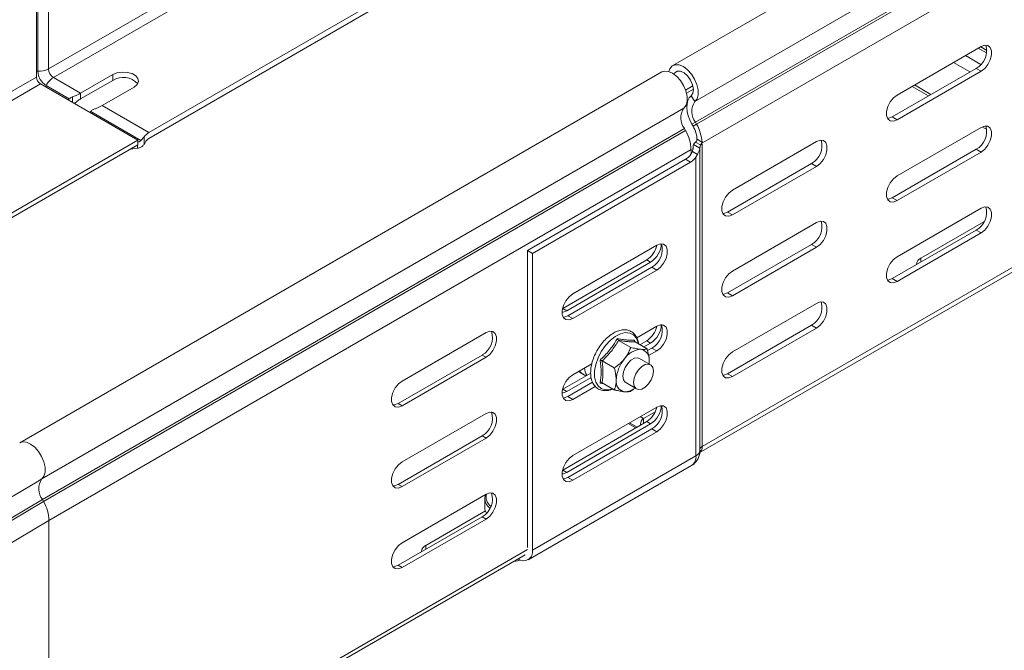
# Model space of a CAD drawing. Header units: millimetres. Extents: x -6 to 5206, y -8403 to -276.
# Tile 25 of 65: x 2054 to 2266, y -6513 to -6378. Entities that reach past the tile are written whole.
import ezdxf

# ---------------------------------------------------------------- set-up
doc = ezdxf.new("R2010")
doc.units = ezdxf.units.MM

msp = doc.modelspace()

# ---------------------------------------------------------------- linework, layer by layer
at = {"color": 7, "linetype": 'Continuous', "lineweight": 15}
for p, q in [((2581.1, -6164.32), (2194.31, -6387.61)), ((2199.06, -6395.35), (2585.85, -6172.07)), ((2199.19, -6399.76), (2585.97, -6176.47)), ((2199.43, -6400.2), (2586.22, -6176.91)), ((2200.55, -6404.28), (2587.38, -6180.96)), ((2200.6, -6469.36), (2587.38, -6246.07)), ((2199.98, -6470.73), (2586.76, -6247.44)), ((2057.65, -6324.46), (2057.65, -6390.07)), ((2057.95, -6388.83), (2057.95, -6324.06)), ((2060.24, -6388.33), (2060.24, -6323.22)), ((2081.8, -6402), (2172.35, -6349.73)), ((2081.8, -6403.23), (2173.41, -6350.34)), ((2260.52, -6383.52), (2242.49, -6393.93)), ((2261.76, -6384.34), (2260.44, -6383.57)), ((2259.46, -6388.22), (2241.43, -6398.63)), ((2260.52, -6388.83), (2259.46, -6388.22)), ((2191.94, -6388.98), (2054.05, -6468.58)), ((2061.3, -6390.17), (2067.13, -6393.53)), ((2074.03, -6389.55), (2067.13, -6393.53)), ((2074.03, -6390.78), (2074.03, -6389.55)), ((2242.49, -6399.24), (2260.52, -6388.83)), ((2058.5, -6391.54), (2079.43, -6403.62)), ((2059.72, -6391.9), (2064.7, -6394.77)), ((2067.13, -6394.76), (2074.03, -6390.78)), ((2071.73, -6396.19), (2078.62, -6392.21)), ((2198.63, -6391.96), (2197.07, -6392.86)), ((2245.71, -6392.08), (2249.24, -6394.12)), ((2067.13, -6394.76), (2067.13, -6393.53)), ((2198.74, -6392.69), (2197.27, -6393.53)), ((2199.06, -6395.35), (2198.24, -6394.1)), ((2058.8, -6476.32), (2196.69, -6396.72)), ((2064.46, -6394.98), (2064.7, -6394.77)), ((2066.13, -6395.5), (2065.78, -6395.74)), ((2071.73, -6396.19), (2081.8, -6402)), ((2069.3, -6397.43), (2069.06, -6397.63)), ((2069.3, -6397.43), (2080.1, -6403.66)), ((2242.49, -6399.24), (2241.43, -6398.63)), ((2199.19, -6399.76), (2198.42, -6400.16)), ((2198.66, -6400.6), (2198.42, -6400.16)), ((2198.66, -6400.6), (2199.43, -6400.2)), ((2199.43, -6400.2), (2199.19, -6399.76)), ((2260.52, -6400.88), (2242.49, -6411.28)), ((2260.75, -6400.76), (2261.75, -6401.34)), ((2058.93, -6480.73), (2196.81, -6401.13)), ((2059.17, -6481.17), (2197.06, -6401.57)), ((2080.8, -6402.87), (2080.8, -6404.45)), ((2196.81, -6401.13), (2197.06, -6401.57)), ((1983.54, -6458.98), (2079.43, -6403.62)), ((1984.39, -6459.47), (2079.43, -6404.6)), ((2079.43, -6403.62), (2079.43, -6404.6)), ((2198.66, -6405.16), (2198.66, -6405.53)), ((2200.15, -6405.34), (2198.79, -6404.55)), ((2199.21, -6404.05), (2200.24, -6404.65)), ((2200.59, -6404.03), (2199.54, -6403.42)), ((2200.16, -6470.11), (2200.16, -6405.2)), ((2200.24, -6404.65), (2200.6, -6404.44)), ((2200.6, -6469.36), (2200.6, -6404.44)), ((2225.17, -6403.93), (2207.14, -6414.34)), ((2077.22, -6405.88), (2043.27, -6425.48)), ((2060.34, -6485.22), (2198.23, -6405.62)), ((2079.37, -6405.34), (2078.71, -6405.41)), ((2198.23, -6405.62), (2198.23, -6406.64)), ((2198.52, -6406.06), (2198.23, -6406.64)), ((2199.61, -6406.69), (2198.52, -6406.06)), ((2199.29, -6407.25), (2199.61, -6406.69)), ((2199.29, -6471.34), (2199.29, -6407.25)), ((2259.46, -6405.57), (2241.43, -6415.98)), ((2242.49, -6416.59), (2260.52, -6406.18)), ((2260.52, -6406.18), (2259.46, -6405.57)), ((2163.12, -6427.3), (2197.07, -6407.7)), ((2198.13, -6408.32), (2164.18, -6427.91)), ((2197.07, -6407.7), (2198.13, -6408.32)), ((2224.11, -6408.63), (2206.08, -6419.04)), ((2207.14, -6419.65), (2225.17, -6409.24)), ((2225.17, -6409.24), (2224.11, -6408.63)), ((2242.49, -6416.59), (2241.43, -6415.98)), ((2207.14, -6419.65), (2206.08, -6419.04)), ((2260.52, -6418.23), (2242.49, -6428.64)), ((2225.17, -6421.29), (2207.14, -6431.7)), ((2247.62, -6428.95), (2261.12, -6421.15)), ((2259.46, -6422.92), (2241.43, -6433.33)), ((2242.49, -6433.94), (2260.52, -6423.53)), ((2260.52, -6423.53), (2259.46, -6422.92)), ((2172.84, -6436.59), (2190.87, -6426.18)), ((2224.11, -6425.98), (2206.08, -6436.39)), ((2225.17, -6426.59), (2224.11, -6425.98)), ((2164.18, -6427.91), (2163.12, -6427.3)), ((2163.12, -6490.99), (2163.12, -6427.3)), ((2164.18, -6427.91), (2164.18, -6491.6)), ((2207.14, -6437), (2225.17, -6426.59)), ((2188.71, -6429.31), (2170.68, -6439.72)), ((2171.53, -6440.21), (2189.56, -6429.8)), ((2189.56, -6429.8), (2188.71, -6429.31)), ((2171.78, -6441.29), (2189.81, -6430.88)), ((2190.87, -6431.49), (2172.84, -6441.9)), ((2190.87, -6431.49), (2189.81, -6430.88)), ((2242.49, -6433.94), (2241.43, -6433.33)), ((2207.14, -6437), (2206.08, -6436.39)), ((2225.17, -6438.64), (2207.14, -6449.05)), ((2171.53, -6440.21), (2170.68, -6439.72)), ((2172.84, -6441.9), (2171.78, -6441.29)), ((2224.11, -6443.33), (2206.08, -6453.74)), ((2225.17, -6443.94), (2224.11, -6443.33)), ((2154.21, -6444.9), (2136.18, -6455.31)), ((2186.57, -6446.02), (2190.87, -6443.53)), ((2207.14, -6454.35), (2225.17, -6443.94)), ((2182.67, -6446.59), (2185.28, -6448.09)), ((2186.12, -6446.53), (2186.17, -6446.86)), ((2186.21, -6446.9), (2188.81, -6448.41)), ((2188.71, -6446.66), (2187.25, -6447.5)), ((2188.1, -6447.99), (2189.56, -6447.15)), ((2189.56, -6447.15), (2188.71, -6446.66)), ((2188.9, -6448.76), (2189.81, -6448.23)), ((2190.87, -6448.84), (2189.13, -6449.85)), ((2190.87, -6448.84), (2189.81, -6448.23)), ((2153.36, -6449.72), (2135.33, -6460.13)), ((2136.18, -6460.62), (2154.21, -6450.21)), ((2154.21, -6450.21), (2153.36, -6449.72)), ((2172.84, -6453.94), (2176.94, -6451.58)), ((2179.14, -6450.99), (2181.74, -6452.49)), ((2189.54, -6451.8), (2187.2, -6450.45)), ((2176.7, -6453.59), (2170.68, -6457.07)), ((2174.91, -6453.75), (2175.67, -6454.19)), ((2207.14, -6454.35), (2206.08, -6453.74)), ((2171.53, -6457.56), (2176.77, -6454.53)), ((2171.78, -6458.64), (2177.09, -6455.58)), ((2179.46, -6455.89), (2178.69, -6455.77)), ((2179.14, -6455.7), (2181.74, -6457.2)), ((2184.2, -6455.65), (2186.54, -6457)), ((2171.53, -6457.56), (2170.68, -6457.07)), ((2177.68, -6456.46), (2172.84, -6459.25)), ((2136.18, -6460.62), (2135.33, -6460.13)), ((2172.84, -6459.25), (2171.78, -6458.64)), ((2154.21, -6462.25), (2136.18, -6472.66)), ((2172.84, -6471.29), (2190.87, -6460.88)), ((2188.05, -6463.34), (2190.55, -6461.89)), ((2188.71, -6464.01), (2170.68, -6474.42)), ((2184.75, -6464.42), (2186.38, -6465.36)), ((2189.56, -6464.5), (2188.71, -6464.01)), ((2171.53, -6474.91), (2189.56, -6464.5)), ((2171.78, -6475.99), (2189.81, -6465.58)), ((2190.87, -6466.19), (2172.84, -6476.6)), ((2190.87, -6466.19), (2189.81, -6465.58)), ((2153.36, -6467.07), (2135.33, -6477.48)), ((2136.18, -6477.97), (2154.21, -6467.56)), ((2154.21, -6467.56), (2153.36, -6467.07)), ((2164.18, -6491.6), (2199.29, -6471.34)), ((2163.25, -6493.66), (2198.35, -6473.4)), ((2171.53, -6474.91), (2170.68, -6474.42)), ((2172.84, -6476.6), (2171.78, -6475.99)), ((2136.18, -6477.97), (2135.33, -6477.48)), ((2058.93, -6480.73), (2059.17, -6481.17)), ((2154.21, -6479.6), (2136.18, -6490.01)), ((2153.94, -6480.56), (2153.94, -6482.46)), ((2154.07, -6483.19), (2141.3, -6490.57)), ((2060.34, -6485.22), (2060.34, -6550.82)), ((2153.36, -6484.42), (2135.33, -6494.83)), ((2136.18, -6495.32), (2154.21, -6484.91)), ((2154.21, -6484.91), (2153.36, -6484.42)), ((2059.84, -6551.92), (2162.62, -6492.58)), ((2136.18, -6495.32), (2135.33, -6494.83))]:
    msp.add_line(p, q, dxfattribs=at)
at = {"color": 8, "linetype": 'Continuous', "lineweight": 15}
for p, q in [((2060.24, -6388.33), (2150.75, -6336.08)), ((2061.3, -6390.17), (2151.85, -6337.89)), ((2261.7, -6384.91), (2259.91, -6383.88)), ((2260.46, -6387.38), (2257.15, -6385.47)), ((2258.14, -6388.98), (2254.61, -6386.94)), ((1960.91, -6445.91), (2057.65, -6390.07)), ((1962.61, -6446.89), (2058.5, -6391.54)), ((2249.77, -6393.82), (2246.23, -6391.77)), ((2065.41, -6395.53), (2065.41, -6394.33)), ((2261.56, -6400.62), (2261.46, -6400.57)), ((2079.37, -6404.64), (2079.37, -6405.34)), ((2077.22, -6405.88), (2077.22, -6405.88)), ((2247.62, -6429.76), (2247.62, -6428.95)), ((2186.68, -6465.19), (2185.05, -6464.25)), ((2188.05, -6463.34), (2187.34, -6462.93)), ((2188.05, -6463.34), (2188.05, -6464.4)), ((2058.8, -6476.32), (2057.8, -6476.9)), ((2060.34, -6550.82), (2163.12, -6491.48)), ((2141.3, -6491.38), (2141.3, -6490.57))]:
    msp.add_line(p, q, dxfattribs=at)
at = {"color": 7, "linetype": 'Continuous', "lineweight": 15, "flags": 128}
for points in [[(2260.52, -6388.83), (2261.31, -6388.22), (2262, -6387.36), (2262.51, -6386.36), (2262.79, -6385.33), (2262.79, -6384.41), (2262.51, -6383.7), (2262, -6383.29), (2261.31, -6383.23), (2260.52, -6383.52)], [(2193.46, -6388.87), (2193.68, -6388.29), (2194.17, -6387.7), (2194.86, -6387.42), (2195.69, -6387.47), (2196.59, -6387.84), (2197.49, -6388.51), (2198.31, -6389.42), (2199, -6390.49), (2199.5, -6391.66), (2199.76, -6392.81), (2199.78, -6393.87), (2199.54, -6394.74), (2199.06, -6395.35), (2199.06, -6395.35)], [(2078.62, -6392.21), (2079.27, -6391.67), (2079.56, -6391.04), (2079.46, -6390.39), (2078.99, -6389.8), (2078.19, -6389.34), (2077.16, -6389.07), (2076.04, -6389.01), (2074.95, -6389.18), (2074.03, -6389.55)], [(2191.94, -6388.98), (2192.55, -6388.78), (2193.38, -6388.85), (2194.27, -6389.24), (2195.16, -6389.92), (2195.98, -6390.83), (2196.65, -6391.91), (2197.14, -6393.06), (2197.39, -6394.21), (2197.4, -6395.25), (2197.16, -6396.11), (2196.69, -6396.72)], [(2194.59, -6389.45), (2194.76, -6389.17), (2195.29, -6388.81), (2195.99, -6388.81), (2196.76, -6389.17), (2197.51, -6389.84), (2198.15, -6390.73), (2198.57, -6391.73), (2198.74, -6392.71), (2198.63, -6393.53), (2198.24, -6394.1), (2198.24, -6394.1)], [(2198.24, -6394.1), (2197.84, -6394.54), (2197.56, -6395.12), (2197.39, -6395.81), (2197.35, -6396.6), (2197.44, -6397.46), (2197.65, -6398.36), (2197.98, -6399.27), (2198.42, -6400.16)], [(2242.49, -6393.93), (2241.71, -6394.55), (2241.02, -6395.41), (2240.5, -6396.41), (2240.23, -6397.43), (2240.23, -6398.35), (2240.5, -6399.06), (2241.02, -6399.47), (2241.71, -6399.53), (2242.49, -6399.24)], [(2241.43, -6398.63), (2240.65, -6398.92), (2240.43, -6398.94)], [(2260.52, -6406.18), (2261.31, -6405.57), (2262, -6404.71), (2262.51, -6403.71), (2262.79, -6402.68), (2262.79, -6401.76), (2262.51, -6401.05), (2262, -6400.64), (2261.31, -6400.58), (2260.52, -6400.88)], [(2225.17, -6409.24), (2225.96, -6408.63), (2226.65, -6407.77), (2227.16, -6406.77), (2227.43, -6405.74), (2227.43, -6404.82), (2227.16, -6404.11), (2226.65, -6403.7), (2225.96, -6403.64), (2225.17, -6403.93)], [(2242.49, -6411.28), (2241.71, -6411.9), (2241.02, -6412.76), (2240.5, -6413.76), (2240.23, -6414.78), (2240.23, -6415.71), (2240.5, -6416.41), (2241.02, -6416.82), (2241.71, -6416.89), (2242.49, -6416.59)], [(2207.14, -6414.34), (2206.35, -6414.96), (2205.66, -6415.82), (2205.15, -6416.82), (2204.87, -6417.84), (2204.87, -6418.76), (2205.15, -6419.47), (2205.66, -6419.88), (2206.35, -6419.94), (2207.14, -6419.65)], [(2241.43, -6415.98), (2240.65, -6416.27), (2240.43, -6416.29)], [(2260.52, -6423.53), (2261.31, -6422.92), (2262, -6422.06), (2262.51, -6421.06), (2262.79, -6420.04), (2262.79, -6419.11), (2262.51, -6418.41), (2262, -6418), (2261.31, -6417.93), (2260.52, -6418.23)], [(2206.08, -6419.04), (2205.29, -6419.33), (2205.07, -6419.35)], [(2225.17, -6426.59), (2225.96, -6425.98), (2226.65, -6425.12), (2227.16, -6424.12), (2227.43, -6423.09), (2227.43, -6422.17), (2227.16, -6421.46), (2226.65, -6421.05), (2225.96, -6420.99), (2225.17, -6421.29)], [(2190.87, -6426.18), (2191.66, -6425.89), (2192.35, -6425.95), (2192.86, -6426.36), (2193.14, -6427.07), (2193.14, -6427.99), (2192.86, -6429.01), (2192.35, -6430.02), (2191.66, -6430.88), (2190.87, -6431.49)], [(2242.49, -6428.64), (2241.71, -6429.25), (2241.02, -6430.11), (2240.5, -6431.11), (2240.23, -6432.14), (2240.23, -6433.06), (2240.5, -6433.77), (2241.02, -6434.18), (2241.71, -6434.24), (2242.49, -6433.94)], [(2207.14, -6431.7), (2206.35, -6432.31), (2205.66, -6433.17), (2205.15, -6434.17), (2204.87, -6435.19), (2204.87, -6436.12), (2205.15, -6436.82), (2205.66, -6437.23), (2206.35, -6437.3), (2207.14, -6437)], [(2241.43, -6433.33), (2240.65, -6433.63), (2240.43, -6433.64)], [(2172.84, -6441.9), (2172.06, -6442.19), (2171.37, -6442.13), (2170.85, -6441.72), (2170.58, -6441.01), (2170.58, -6440.09), (2170.85, -6439.07), (2171.37, -6438.06), (2172.06, -6437.2), (2172.84, -6436.59)], [(2206.08, -6436.39), (2205.29, -6436.68), (2205.07, -6436.7)], [(2225.17, -6443.94), (2225.96, -6443.33), (2226.65, -6442.47), (2227.16, -6441.47), (2227.43, -6440.45), (2227.43, -6439.52), (2227.16, -6438.82), (2226.65, -6438.41), (2225.96, -6438.34), (2225.17, -6438.64)], [(2170.55, -6440.52), (2170.75, -6440.5), (2171.53, -6440.21)], [(2170.78, -6441.6), (2171, -6441.58), (2171.78, -6441.29)], [(2190.87, -6443.53), (2191.66, -6443.24), (2192.35, -6443.3), (2192.86, -6443.71), (2193.14, -6444.42), (2193.14, -6445.34), (2192.86, -6446.37), (2192.35, -6447.37), (2191.66, -6448.23), (2190.87, -6448.84)], [(2154.21, -6450.21), (2154.99, -6449.59), (2155.69, -6448.73), (2156.2, -6447.73), (2156.47, -6446.71), (2156.47, -6445.79), (2156.2, -6445.08), (2155.69, -6444.67), (2154.99, -6444.61), (2154.21, -6444.9)], [(2207.14, -6449.05), (2206.35, -6449.66), (2205.66, -6450.52), (2205.15, -6451.52), (2204.87, -6452.55), (2204.87, -6453.47), (2205.15, -6454.18), (2205.66, -6454.59), (2206.35, -6454.65), (2207.14, -6454.35)], [(2187.2, -6450.45), (2186.76, -6450.32), (2186.07, -6450.43), (2185.33, -6450.85), (2184.64, -6451.54), (2184.08, -6452.41), (2183.71, -6453.36), (2183.58, -6454.28), (2183.71, -6455.04), (2184.08, -6455.56), (2184.2, -6455.65)], [(2185.91, -6455.62), (2186.04, -6454.71), (2186.41, -6453.76), (2186.98, -6452.89), (2187.67, -6452.2), (2188.4, -6451.77), (2189.1, -6451.66), (2189.66, -6451.88), (2190.03, -6452.41), (2190.16, -6453.17), (2190.03, -6454.08), (2189.66, -6455.03), (2189.1, -6455.91), (2188.4, -6456.6), (2187.67, -6457.02), (2186.98, -6457.13), (2186.41, -6456.91), (2186.04, -6456.39), (2185.91, -6455.62)], [(2189.24, -6451.01), (2189.21, -6451.56), (2189.2, -6451.61)], [(2206.08, -6453.74), (2205.29, -6454.04), (2205.07, -6454.05)], [(2136.18, -6455.31), (2135.39, -6455.92), (2134.7, -6456.78), (2134.19, -6457.78), (2133.91, -6458.81), (2133.91, -6459.73), (2134.19, -6460.44), (2134.7, -6460.85), (2135.39, -6460.91), (2136.18, -6460.62)], [(2172.84, -6459.25), (2172.06, -6459.54), (2171.37, -6459.48), (2170.85, -6459.07), (2170.58, -6458.36), (2170.58, -6457.44), (2170.85, -6456.42), (2171.37, -6455.42), (2172.06, -6454.56), (2172.84, -6453.94)], [(2170.55, -6457.87), (2170.75, -6457.85), (2171.53, -6457.56)], [(2135.33, -6460.13), (2134.54, -6460.42), (2134.18, -6460.43)], [(2170.78, -6458.95), (2171, -6458.93), (2171.78, -6458.64)], [(2154.21, -6467.56), (2154.99, -6466.94), (2155.69, -6466.08), (2156.2, -6465.08), (2156.47, -6464.06), (2156.47, -6463.14), (2156.2, -6462.43), (2155.69, -6462.02), (2154.99, -6461.96), (2154.21, -6462.25)], [(2190.87, -6460.88), (2191.66, -6460.59), (2192.35, -6460.65), (2192.86, -6461.06), (2193.14, -6461.77), (2193.14, -6462.69), (2192.86, -6463.72), (2192.35, -6464.72), (2191.66, -6465.58), (2190.87, -6466.19)], [(2136.18, -6472.66), (2135.39, -6473.27), (2134.7, -6474.13), (2134.19, -6475.14), (2133.91, -6476.16), (2133.91, -6477.08), (2134.19, -6477.79), (2134.7, -6478.2), (2135.39, -6478.26), (2136.18, -6477.97)], [(2172.84, -6476.6), (2172.06, -6476.9), (2171.37, -6476.83), (2170.85, -6476.42), (2170.58, -6475.72), (2170.58, -6474.79), (2170.85, -6473.77), (2171.37, -6472.77), (2172.06, -6471.91), (2172.84, -6471.29)], [(2170.55, -6475.22), (2170.75, -6475.2), (2171.53, -6474.91)], [(2057.8, -6476.9), (2048.64, -6482.33), (2038.73, -6488.49), (2029.08, -6494.77), (2019.69, -6501.19), (2010.58, -6507.74), (2001.75, -6514.42), (1993.19, -6521.21), (1984.93, -6528.13), (1976.95, -6535.16), (1969.28, -6542.29), (1961.9, -6549.53), (1958.71, -6552.79)], [(2170.78, -6476.3), (2171, -6476.28), (2171.78, -6475.99)], [(2135.33, -6477.48), (2134.54, -6477.77), (2134.18, -6477.79)], [(2153.94, -6480.56), (2153.94, -6480.67), (2153.95, -6480.74)], [(2154.21, -6484.91), (2154.99, -6484.3), (2155.69, -6483.44), (2156.2, -6482.43), (2156.47, -6481.41), (2156.47, -6480.49), (2156.2, -6479.78), (2155.69, -6479.37), (2154.99, -6479.31), (2154.21, -6479.6)], [(2136.18, -6490.01), (2135.39, -6490.63), (2134.7, -6491.49), (2134.19, -6492.49), (2133.91, -6493.51), (2133.91, -6494.43), (2134.19, -6495.14), (2134.7, -6495.55), (2135.39, -6495.61), (2136.18, -6495.32)], [(2160.19, -6493.99), (2160.71, -6493.93), (2161.57, -6493.71)], [(2135.33, -6494.83), (2134.54, -6495.12), (2134.18, -6495.14)]]:
    msp.add_lwpolyline(points, dxfattribs=at)
at = {"color": 8, "linetype": 'Continuous', "lineweight": 15, "flags": 128}
for points in [[(2057.95, -6388.83), (2057.79, -6388.83), (2057.65, -6388.84)], [(2059.72, -6391.9), (2059.64, -6392.03), (2059.56, -6392.15)], [(2186.91, -6447.31), (2186.87, -6447.11), (2186.49, -6446.13), (2185.88, -6445.42), (2185.08, -6445), (2184.12, -6444.92), (2183.06, -6445.16), (2181.96, -6445.73), (2180.87, -6446.58), (2179.86, -6447.67), (2178.97, -6448.94), (2178.26, -6450.33), (2177.77, -6451.75), (2177.51, -6453.14), (2177.51, -6454.42), (2177.77, -6455.51), (2178.26, -6456.36), (2178.97, -6456.93), (2179.86, -6457.18), (2180.87, -6457.1), (2181.33, -6456.97)], [(2174.91, -6453.75), (2174.81, -6453.69), (2174.24, -6453.13)], [(2054.05, -6468.58), (2054.67, -6468.38), (2055.49, -6468.45), (2056.39, -6468.84), (2057.28, -6469.52), (2058.09, -6470.43), (2058.77, -6471.51), (2059.25, -6472.66), (2059.51, -6473.81), (2059.52, -6474.85), (2059.27, -6475.71), (2058.8, -6476.32)], [(2058.93, -6480.73), (2048.77, -6486.74), (2038.86, -6492.89), (2029.21, -6499.18), (2019.83, -6505.59), (2010.72, -6512.14), (2001.89, -6518.82), (1993.34, -6525.61), (1985.08, -6532.52), (1977.1, -6539.55), (1969.43, -6546.68), (1962.05, -6553.92), (1954.98, -6561.26), (1948.22, -6568.69), (1941.78, -6576.22), (1935.64, -6583.84), (1929.84, -6591.54), (1924.35, -6599.32), (1919.19, -6607.17)], [(2059.17, -6481.17), (2049.02, -6487.17), (2039.12, -6493.32), (2029.47, -6499.6), (2020.1, -6506.02), (2010.99, -6512.56), (2002.17, -6519.23), (1993.62, -6526.02), (1985.36, -6532.93), (1977.39, -6539.95), (1969.72, -6547.08), (1962.35, -6554.31), (1955.29, -6561.65), (1948.53, -6569.08), (1942.09, -6576.6), (1935.96, -6584.22), (1930.15, -6591.91), (1924.67, -6599.69), (1919.51, -6607.53)], [(2060.34, -6485.22), (2050.21, -6491.21), (2040.34, -6497.33), (2030.72, -6503.6), (2021.37, -6510), (2012.29, -6516.52), (2003.49, -6523.17), (1994.97, -6529.95), (1986.73, -6536.83), (1978.79, -6543.84), (1971.13, -6550.95), (1963.78, -6558.16), (1956.74, -6565.48), (1950, -6572.89), (1943.57, -6580.39), (1937.46, -6587.98), (1931.67, -6595.66), (1926.21, -6603.41), (1921.06, -6611.23)]]:
    msp.add_lwpolyline(points, dxfattribs=at)
at = {"color": 7, "linetype": 'Continuous', "lineweight": 15}
for centre, radius, start, end in [((2257.42, -6384.45), 4.29, 298.461, 16.6994), ((2058.18, -6384.44), 4.4, 266.9965, 297.8735), ((2062.54, -6388.22), 2.31, 182.6055, 237.3945), ((2059.49, -6389.98), 1.84, 182.6055, 237.3945), ((2061.79, -6388.66), 3.84, 182.6055, 237.3945), ((2063.64, -6393.89), 4.4, 122.1215, 153.0042), ((2076.27, -6394.44), 4.29, 43.3127, 121.5348), ((2199.74, -6398.84), 3.72, 145.2373, 218.045), ((2202.11, -6397.47), 3.72, 145.2373, 218.045), ((2193.1, -6403.85), 6.44, 1.8773, 30.2825), ((2191.85, -6404.59), 8.76, 3.6538, 30.0967), ((2257.42, -6401.8), 4.29, 298.461, 16.6994), ((2083.78, -6405.3), 3.85, 121.0042, 140.8682), ((2189.64, -6405.9), 8.59, 1.8773, 30.2825), ((2076.44, -6401.64), 5.19, 327.229, 331.8429), ((2082.97, -6405.09), 2.2, 122.1215, 153.0042), ((2200.22, -6405.34), 1.64, 128.0627, 151.2918), ((2199.16, -6405.2), 1, 351.7017, 5.5144), ((2200.89, -6405.11), 0.728, 113.5672, 179.451), ((2199.83, -6404), 0.764, 302.5897, 339.0143), ((2222.06, -6404.86), 4.29, 298.461, 16.6994), ((2079.14, -6409.39), 4, 96.0849, 118.7167), ((2194.99, -6404.29), 4, 301.278, 323.9141), ((2196.05, -6404.9), 4, 301.278, 323.9141), ((2257.42, -6419.15), 4.29, 298.461, 16.6994), ((2222.06, -6422.21), 4.29, 298.461, 16.6994), ((2185.93, -6425.02), 5.11, 302.9962, 347.1422), ((2186.95, -6425.63), 4.91, 302.1049, 357.6446), ((2187.79, -6427.12), 4.27, 298.3162, 17.4665), ((2248.21, -6430.37), 1.55, 112.4764, 176.2034), ((2222.06, -6439.56), 4.29, 298.461, 16.6994), ((2186.95, -6442.99), 4.91, 302.1049, 357.6447), ((2187.79, -6444.47), 4.27, 298.3162, 17.4665), ((2151.39, -6446), 4.2, 297.9014, 19.6096), ((2185.93, -6442.38), 5.11, 302.9962, 347.1422), ((2187.74, -6453.05), 4.56, 93.4295, 146.5651), ((2187.07, -6450.66), 2.2, 350.7481, 79.4532), ((2189.83, -6455.44), 7.67, 140.2279, 177.3607), ((2178.57, -6452.27), 3.24, 184.1745, 213.8201), ((2184.34, -6455.44), 2.2, 170.7481, 259.4532), ((2183.95, -6454.04), 3.57, 269.8151, 309.1966), ((2151.39, -6463.35), 4.2, 297.9014, 19.6096), ((2185.93, -6459.73), 5.11, 302.9962, 347.1422), ((2186.95, -6460.34), 4.91, 302.1049, 357.6448), ((2187.79, -6461.82), 4.27, 298.3162, 17.4667), ((2061.86, -6478.44), 3.72, 145.2373, 218.045), ((2151.39, -6480.71), 4.2, 297.9014, 19.6096), ((2051.76, -6485.5), 8.59, 1.8773, 30.2825), ((2156.15, -6482.43), 2.21, 180.7276, 213.2182), ((2141.89, -6491.99), 1.55, 112.4764, 176.2034), ((2162.25, -6491.93), 1.96, 232.6547, 9.4455)]:
    msp.add_arc(centre, radius, start, end, dxfattribs=at)
at = {"color": 8, "linetype": 'Continuous', "lineweight": 15}
for centre, radius, start, end in [((2198.68, -6469.98), 1.49, 293.9863, 354.6936), ((2199.17, -6469.54), 1.44, 303.847, 7.2768), ((2200.96, -6470.09), 0.821, 116.1505, 165.3203), ((2197.15, -6471.61), 2.16, 304.0564, 7.2558), ((2156.75, -6480.3), 2.84, 188.9042, 233.39), ((2156.6, -6480.16), 2.4, 165.6653, 236.1556)]:
    msp.add_arc(centre, radius, start, end, dxfattribs=at)
at = {"color": 7, "linetype": 'Continuous', "lineweight": 15}
for points, knots in [([(2064.7, -6394.77), (2064.87, -6394.63), (2065.09, -6394.45), (2065.35, -6394.35), (2065.41, -6394.33)], [0, 0, 0, 0, 0.771658, 1, 1, 1, 1]), ([(2065.41, -6394.33), (2065.66, -6394.24), (2066.11, -6394.07), (2066.71, -6393.77), (2067.01, -6393.6), (2067.13, -6393.53)], [0, 0, 0, 0, 0.407021, 0.751647, 1, 1, 1, 1]), ([(2067.13, -6394.76), (2067.02, -6394.83), (2066.79, -6394.96), (2066.43, -6395.23), (2066.23, -6395.41), (2066.13, -6395.5)], [0, 0, 0, 0, 0.346327, 0.691474, 1, 1, 1, 1]), ([(2071.73, -6396.19), (2071.56, -6396.28), (2071.22, -6396.47), (2070.61, -6396.76), (2070.21, -6396.91), (2070.01, -6396.98)], [0, 0, 0, 0, 0.333665, 0.666043, 1, 1, 1, 1]), ([(2070.01, -6396.98), (2069.81, -6397.07), (2069.55, -6397.19), (2069.34, -6397.38), (2069.3, -6397.43)], [0, 0, 0, 0, 0.771596, 1, 1, 1, 1]), ([(2080.1, -6403.66), (2080.28, -6403.47), (2080.52, -6403.2), (2080.74, -6402.94), (2080.8, -6402.87)], [0, 0, 0, 0, 0.747776, 1, 1, 1, 1]), ([(2079.37, -6404.07), (2079.4, -6404.07), (2079.61, -6404.02), (2079.88, -6403.89), (2080.05, -6403.71), (2080.1, -6403.66)], [0, 0, 0, 0, 0.131563, 0.745362, 1, 1, 1, 1]), ([(2080.8, -6404.45), (2080.67, -6404.63), (2080.4, -6404.97), (2079.87, -6405.26), (2079.51, -6405.31), (2079.37, -6405.34)], [0, 0, 0, 0, 0.373783, 0.74931, 1, 1, 1, 1]), ([(2198.79, -6404.55), (2198.73, -6404.72), (2198.65, -6404.95), (2198.66, -6405.22), (2198.66, -6405.29)], [0, 0, 0, 0, 0.747394, 1, 1, 1, 1]), ([(2199.54, -6403.42), (2199.53, -6403.47), (2199.52, -6403.57), (2199.46, -6403.72), (2199.38, -6403.87), (2199.29, -6403.98), (2199.24, -6404.03), (2199.21, -6404.05)], [0, 0, 0, 0, 0.214041, 0.428088, 0.641869, 0.854622, 1, 1, 1, 1]), ([(2200.55, -6404.28), (2200.56, -6404.22), (2200.59, -6404.14), (2200.59, -6404.06), (2200.59, -6404.03)], [0, 0, 0, 0, 0.614497, 1, 1, 1, 1]), ([(2198.66, -6405.29), (2198.66, -6405.42), (2198.65, -6405.66), (2198.56, -6405.93), (2198.52, -6406.06)], [0, 0, 0, 0, 0.52463, 1, 1, 1, 1]), ([(2199.61, -6406.69), (2199.65, -6406.61), (2199.78, -6406.34), (2199.98, -6405.91), (2200.11, -6405.56), (2200.15, -6405.39), (2200.15, -6405.34)], [0, 0, 0, 0, 0.155649, 0.514564, 0.854568, 1, 1, 1, 1]), ([(2186.98, -6447.35), (2186.92, -6447.01), (2186.79, -6446.29), (2186.3, -6445.41), (2185.58, -6444.72), (2184.7, -6444.34), (2183.73, -6444.26), (2182.69, -6444.46), (2181.61, -6444.94), (2180.54, -6445.69), (2179.52, -6446.66), (2178.6, -6447.83), (2177.82, -6449.12), (2177.22, -6450.48), (2176.82, -6451.87), (2176.64, -6453.21), (2176.7, -6454.46), (2177.01, -6455.56), (2177.57, -6456.45), (2178.34, -6457.06), (2179.25, -6457.37), (2180.24, -6457.37), (2180.97, -6457.23), (2181.36, -6457.03), (2181.4, -6457.01)], [0, 0, 0, 0, 0.0420327, 0.0910352, 0.138542, 0.1842331, 0.2293833, 0.2754344, 0.3230301, 0.371524, 0.4201437, 0.468658, 0.517105, 0.5655794, 0.6141613, 0.6629619, 0.7120743, 0.7614154, 0.810174, 0.8572044, 0.9026387, 0.9478577, 0.9942814, 1, 1, 1, 1]), ([(2178.69, -6450.82), (2178.78, -6450.74), (2178.96, -6450.57), (2179.47, -6450.08), (2180.22, -6449.31), (2181.08, -6448.27), (2181.81, -6447.22), (2182.21, -6446.54), (2182.41, -6446.2)], [0, 0, 0, 0, 0.058987, 0.117991, 0.354136, 0.592328, 0.795596, 1, 1, 1, 1]), ([(2182.67, -6446.59), (2182.44, -6446.97), (2181.96, -6447.75), (2181.13, -6448.88), (2180.19, -6449.96), (2179.49, -6450.64), (2179.14, -6450.99)], [0, 0, 0, 0, 0.245251, 0.49213, 0.745021, 1, 1, 1, 1]), ([(2182.41, -6446.2), (2182.58, -6446.23), (2183.1, -6446.32), (2183.93, -6446.45), (2185.05, -6446.56), (2185.71, -6446.54), (2186.12, -6446.53)], [0, 0, 0, 0, 0.118019, 0.354226, 0.592482, 1, 1, 1, 1]), ([(2182.41, -6446.2), (2182.41, -6446.2), (2182.42, -6446.24), (2182.45, -6446.32), (2182.51, -6446.43), (2182.59, -6446.53), (2182.65, -6446.57), (2182.67, -6446.59)], [0, 0, 0, 0, 0.007914, 0.267535, 0.528603, 0.763816, 1, 1, 1, 1]), ([(2186.21, -6446.9), (2185.97, -6446.91), (2185.5, -6446.91), (2184.66, -6446.86), (2183.73, -6446.76), (2183.02, -6446.64), (2182.67, -6446.59)], [0, 0, 0, 0, 0.245251, 0.49213, 0.745021, 1, 1, 1, 1]), ([(2186.21, -6446.9), (2186.18, -6446.88), (2186.13, -6446.84), (2186.09, -6446.75), (2186.09, -6446.64), (2186.11, -6446.57), (2186.12, -6446.53), (2186.12, -6446.53)], [0, 0, 0, 0, 0.236184, 0.471397, 0.732465, 0.992086, 1, 1, 1, 1]), ([(2183.93, -6450.54), (2184.16, -6450.23), (2184.62, -6449.61), (2184.97, -6448.85), (2185.18, -6448.34), (2185.25, -6448.18), (2185.28, -6448.09)], [0, 0, 0, 0, 0.3954634, 0.8019609, 0.9009447, 1, 1, 1, 1]), ([(2185.28, -6448.09), (2185.46, -6448.13), (2185.82, -6448.22), (2186.33, -6448.33), (2186.83, -6448.42), (2187.17, -6448.46), (2187.38, -6448.49), (2187.44, -6448.49), (2187.47, -6448.49)], [0, 0, 0, 0, 0.2209562, 0.4428284, 0.6686399, 0.896415, 0.9481929, 1, 1, 1, 1]), ([(2187.47, -6448.49), (2187.59, -6448.5), (2187.82, -6448.52), (2188.12, -6448.52), (2188.39, -6448.5), (2188.58, -6448.47), (2188.72, -6448.43), (2188.78, -6448.42), (2188.81, -6448.41)], [0, 0, 0, 0, 0.197022, 0.395591, 0.598294, 0.802087, 0.901008, 1, 1, 1, 1]), ([(2189.24, -6451.01), (2189.24, -6450.89), (2189.23, -6450.44), (2189.12, -6449.6), (2188.93, -6448.84), (2188.82, -6448.44), (2188.81, -6448.41)], [0, 0, 0, 0, 0.148154, 0.552, 0.965648, 1, 1, 1, 1]), ([(2178.69, -6455.77), (2178.71, -6455.68), (2178.74, -6455.5), (2178.82, -6454.97), (2178.92, -6454.13), (2178.93, -6453.01), (2178.85, -6451.9), (2178.74, -6451.18), (2178.69, -6450.82)], [0, 0, 0, 0, 0.058987, 0.117991, 0.354136, 0.592328, 0.795596, 1, 1, 1, 1]), ([(2178.69, -6450.82), (2178.69, -6450.82), (2178.73, -6450.83), (2178.81, -6450.85), (2178.93, -6450.89), (2179.05, -6450.94), (2179.11, -6450.97), (2179.14, -6450.99)], [0, 0, 0, 0, 0.007914, 0.267535, 0.528603, 0.763816, 1, 1, 1, 1]), ([(2179.14, -6450.99), (2179.19, -6451.4), (2179.29, -6452.23), (2179.34, -6453.43), (2179.3, -6454.6), (2179.19, -6455.33), (2179.14, -6455.7)], [0, 0, 0, 0, 0.245251, 0.49213, 0.745021, 1, 1, 1, 1]), ([(2181.74, -6452.49), (2181.92, -6452.36), (2182.28, -6452.11), (2182.8, -6451.7), (2183.29, -6451.26), (2183.63, -6450.9), (2183.84, -6450.65), (2183.9, -6450.57), (2183.93, -6450.54)], [0, 0, 0, 0, 0.220956, 0.442828, 0.66864, 0.896415, 0.948193, 1, 1, 1, 1]), ([(2189.2, -6451.61), (2189.21, -6451.56), (2189.23, -6451.37), (2189.24, -6451.16), (2189.24, -6451.01)], [0, 0, 0, 0, 0.2697, 1, 1, 1, 1]), ([(2174.24, -6453.14), (2174.26, -6453.18), (2174.44, -6453.49), (2174.78, -6453.75), (2175.13, -6453.84), (2175.19, -6453.86)], [0, 0, 0, 0, 0.1080375, 0.8535443, 1, 1, 1, 1]), ([(2182.17, -6455.09), (2182.16, -6454.97), (2182.15, -6454.19), (2181.96, -6453.28), (2181.75, -6452.52), (2181.74, -6452.49)], [0, 0, 0, 0, 0.1484857, 0.9655712, 1, 1, 1, 1]), ([(2178.69, -6455.77), (2178.69, -6455.77), (2178.73, -6455.74), (2178.81, -6455.7), (2178.93, -6455.67), (2179.05, -6455.66), (2179.11, -6455.69), (2179.14, -6455.7)], [0, 0, 0, 0, 0.007914, 0.267535, 0.528603, 0.763816, 1, 1, 1, 1]), ([(2181.74, -6457.2), (2181.78, -6457.12), (2181.84, -6456.96), (2181.98, -6456.56), (2182.13, -6455.97), (2182.15, -6455.38), (2182.17, -6455.09)], [0, 0, 0, 0, 0.1312867, 0.2627385, 0.6275083, 1, 1, 1, 1]), ([(2183.93, -6457.61), (2183.68, -6457.58), (2183.17, -6457.52), (2182.47, -6457.37), (2181.98, -6457.26), (2181.82, -6457.22), (2181.74, -6457.2)], [0, 0, 0, 0, 0.395463, 0.801961, 0.900945, 1, 1, 1, 1]), ([(2185.28, -6457.52), (2185.13, -6457.56), (2184.83, -6457.63), (2184.33, -6457.64), (2184, -6457.61), (2183.93, -6457.61)], [0, 0, 0, 0, 0.442922, 0.896343, 1, 1, 1, 1]), ([(2186.21, -6456.81), (2186.06, -6456.93), (2185.76, -6457.19), (2185.44, -6457.41), (2185.28, -6457.52)], [0, 0, 0, 0, 0.500047, 1, 1, 1, 1]), ([(2188.05, -6463.34), (2187.9, -6463.45), (2187.62, -6463.66), (2187.4, -6464.18), (2187.4, -6464.56), (2187.39, -6464.75)], [0, 0, 0, 0, 0.333665, 0.666043, 1, 1, 1, 1]), ([(2198.35, -6473.4), (2198.36, -6473.39), (2198.69, -6473.26), (2199.2, -6472.76), (2199.77, -6471.96), (2200.11, -6471.06), (2200.14, -6470.43), (2200.16, -6470.11)], [0, 0, 0, 0, 0.008192, 0.274241, 0.520199, 0.757148, 1, 1, 1, 1]), ([(2154.13, -6479.65), (2154.03, -6479.92), (2153.89, -6480.29), (2153.96, -6480.67), (2153.98, -6480.77)], [0, 0, 0, 0, 0.742117, 1, 1, 1, 1])]:
    msp.add_open_spline(points, degree=3, knots=knots, dxfattribs=at)

doc.saveas('drawing.dxf')
